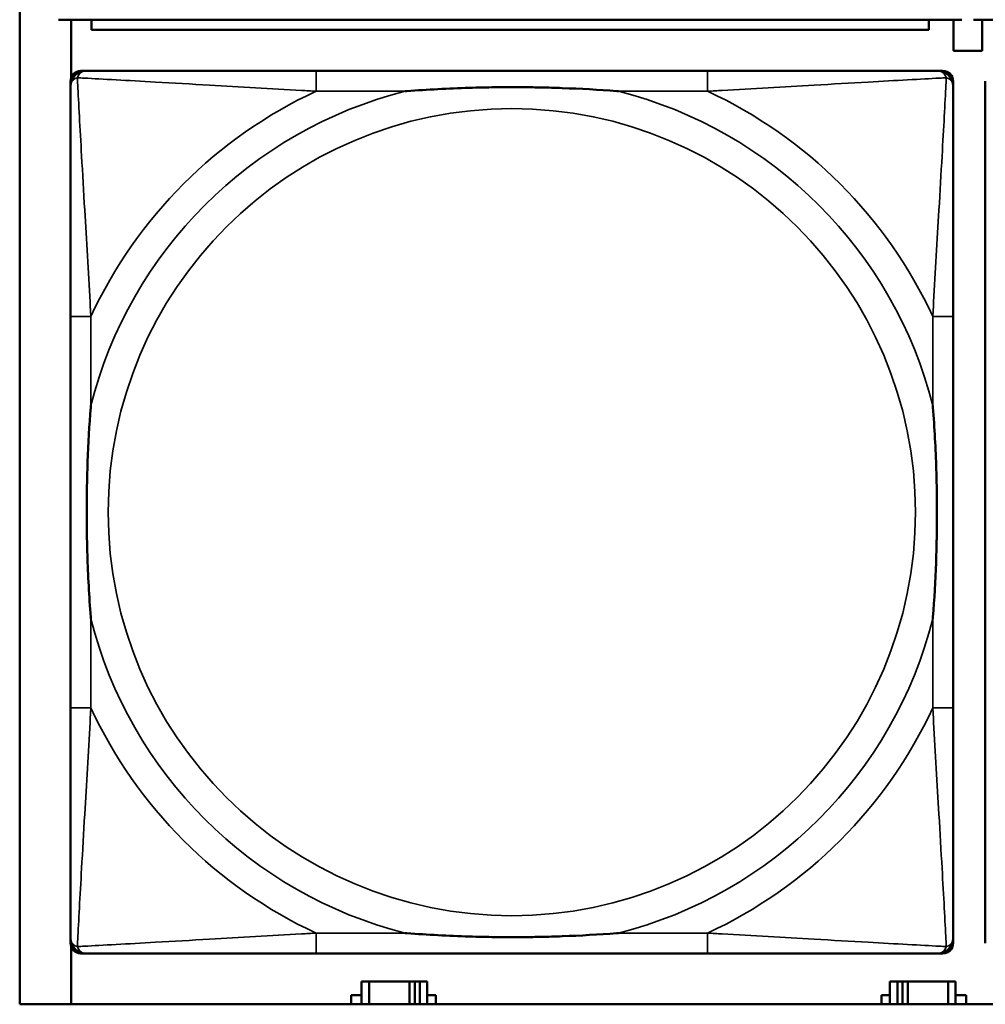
# Model space of a CAD drawing. Header units: inches. Extents: x 0.2 to 58.8, y 1.7 to 68.8.
# Tile 65 of 256: x 22.259 to 23.009, y 50.862 to 51.626. Entities that reach past the tile are written whole.
import ezdxf

# ---------------------------------------------------------------- set-up
doc = ezdxf.new("R2010")
doc.units = ezdxf.units.IN
doc.header["$MEASUREMENT"] = 0
doc.layers.add('Visible (ANSI)', color=7, linetype='Continuous', lineweight=50)
doc.layers.add('Visible Narrow (ANSI)', color=7, linetype='Continuous', lineweight=35)

msp = doc.modelspace()

# ---------------------------------------------------------------- linework, layer by layer
at = {"layer": 'Visible (ANSI)'}
for p, q in [((22.25944, 50.86163), (22.25944, 53.06628)), ((22.28964, 51.62602), (22.99064, 51.62602)), ((22.29932, 51.58095), (22.29932, 51.62602)), ((22.31514, 51.62602), (22.31514, 51.61802)), ((22.96514, 51.61802), (22.96514, 51.62602)), ((22.98432, 51.60177), (22.98432, 51.62602)), ((22.99964, 51.62602), (23.70064, 51.62602)), ((23.00632, 51.62602), (23.00632, 51.60177)), ((22.96514, 51.61802), (22.31514, 51.61802)), ((23.00632, 51.60177), (22.98432, 51.60177)), ((22.30675, 51.58621), (22.3107, 51.58621)), ((22.79337, 51.58621), (22.48944, 51.58621)), ((22.97211, 51.58621), (22.97604, 51.58621)), ((22.29888, 50.90905), (22.29888, 51.57834)), ((22.98392, 51.57834), (22.98392, 51.5744)), ((23.00888, 50.90905), (23.00888, 51.57834)), ((22.29889, 51.39566), (22.29889, 51.09174)), ((22.98392, 51.09174), (22.98392, 51.39566)), ((22.98392, 50.913), (22.98392, 50.90905)), ((22.29932, 50.86163), (22.29932, 50.90644)), ((22.97604, 50.90118), (22.30675, 50.90118)), ((22.48944, 50.90118), (22.79337, 50.90118)), ((22.53065, 50.87927), (22.52482, 50.87927)), ((22.52482, 50.87927), (22.52482, 50.86163)), ((22.53065, 50.87927), (22.56195, 50.87927)), ((22.53065, 50.86163), (22.53065, 50.87927)), ((22.56195, 50.86163), (22.56195, 50.87927)), ((22.56195, 50.87927), (22.56602, 50.87927)), ((22.56602, 50.87927), (22.56602, 50.86163)), ((22.56602, 50.87927), (22.57, 50.87927)), ((22.57582, 50.87927), (22.57, 50.87927)), ((22.57, 50.87927), (22.57, 50.86163)), ((22.57582, 50.86163), (22.57582, 50.87927)), ((22.94065, 50.87927), (22.93482, 50.87927)), ((22.93482, 50.87927), (22.93482, 50.86163)), ((22.94065, 50.87927), (22.94463, 50.87927)), ((22.94065, 50.86163), (22.94065, 50.87927)), ((22.94463, 50.86163), (22.94463, 50.87927)), ((22.94463, 50.87927), (22.9487, 50.87927)), ((22.9487, 50.87927), (22.9487, 50.86163)), ((22.9487, 50.87927), (22.98, 50.87927)), ((22.98, 50.87927), (22.98, 50.86163)), ((22.98582, 50.87927), (22.98, 50.87927)), ((22.98582, 50.86163), (22.98582, 50.87927)), ((22.51672, 50.86163), (22.51672, 50.86877)), ((22.51672, 50.86877), (22.52482, 50.86877)), ((22.57582, 50.86877), (22.5823, 50.86877)), ((22.5823, 50.86877), (22.5823, 50.86163)), ((22.92835, 50.86163), (22.92835, 50.86877)), ((22.92835, 50.86877), (22.93482, 50.86877)), ((22.98582, 50.86877), (22.99393, 50.86877)), ((22.99393, 50.86877), (22.99393, 50.86163)), ((39.35347, 50.86163), (22.25944, 50.86163))]:
    msp.add_line(p, q, dxfattribs=at)
for centre, radius, start, end in [((22.30675, 51.57834), 0.00787, 90, 180), ((22.3107, 51.5744), 0.01181, 90.00001, 180), ((22.97211, 51.5744), 0.01181, 0, 89.99999), ((22.97604, 51.57834), 0.00787, 0, 90), ((22.30675, 50.90905), 0.00787, 180, 270), ((22.3107, 50.913), 0.01181, 180, 269.99999), ((22.97211, 50.913), 0.01181, 270.00001, 360), ((22.97604, 50.90905), 0.00787, 270, 0)]:
    msp.add_arc(centre, radius, start, end, dxfattribs=at)
for points, knots in [([(22.48944, 51.58621), (22.48587, 51.58621), (22.48228, 51.58621), (22.47869, 51.58621), (22.44548, 51.58621), (22.41177, 51.58621), (22.3809, 51.58621), (22.35396, 51.58621), (22.32842, 51.58621), (22.31498, 51.58621), (22.31337, 51.58621), (22.31194, 51.58621), (22.3107, 51.58621)], [0, 0, 0, 0, 0.0272471, 0.0272471, 0.0272471, 0.2790553, 0.2790553, 0.2790553, 0.4988354, 0.4988354, 0.4988354, 0.5252205, 0.5252205, 0.5252205, 0.5252205]), ([(22.97211, 51.58621), (22.95722, 51.58621), (22.91562, 51.58621), (22.87498, 51.58621), (22.84845, 51.58621), (22.82059, 51.58621), (22.79337, 51.58621)], [-0.5252205, -0.5252205, -0.5252205, -0.5252205, -0.20743, -0.20743, -0.20743, 0, 0, 0, 0]), ([(22.29889, 51.5744), (22.29889, 51.55952), (22.29889, 51.51792), (22.29889, 51.47727), (22.29889, 51.45074), (22.29889, 51.42288), (22.29889, 51.39566)], [-0.5252205, -0.5252205, -0.5252205, -0.5252205, -0.20743, -0.20743, -0.20743, 0, 0, 0, 0]), ([(22.55866, 51.57047), (22.55909, 51.5705), (22.55953, 51.57053), (22.57603, 51.57178), (22.5921, 51.57264), (22.61505, 51.57334), (22.62175, 51.57349), (22.63093, 51.5736), (22.6334, 51.57362), (22.63748, 51.57364), (22.63908, 51.57364), (22.64221, 51.57365), (22.64373, 51.57364), (22.64731, 51.57363), (22.64935, 51.57362), (22.65553, 51.57356), (22.65966, 51.5735), (22.66939, 51.5733), (22.67499, 51.57314), (22.69476, 51.57242), (22.7088, 51.57163), (22.72328, 51.57053), (22.72371, 51.5705), (22.72415, 51.57047)], [-0.416114, -0.416114, -0.416114, -0.416114, -0.4127691, -0.4127691, -0.2896446, -0.2896446, -0.2388934, -0.2388934, -0.2201881, -0.2201881, -0.2080204, -0.2080204, -0.196499, -0.196499, -0.1809939, -0.1809939, -0.149741, -0.149741, -0.1073162, -0.1073162, 0, 0, 0.0033356, 0.0033356, 0.0033356, 0.0033356]), ([(22.98392, 51.39566), (22.98392, 51.39924), (22.98392, 51.40282), (22.98392, 51.40642), (22.98392, 51.43963), (22.98392, 51.47333), (22.98392, 51.5042), (22.98392, 51.53114), (22.98392, 51.55669), (22.98392, 51.57012), (22.98392, 51.57174), (22.98392, 51.57317), (22.98392, 51.5744)], [0, 0, 0, 0, 0.0272471, 0.0272471, 0.0272471, 0.2790553, 0.2790553, 0.2790553, 0.4988354, 0.4988354, 0.4988354, 0.5252205, 0.5252205, 0.5252205, 0.5252205]), ([(22.31464, 51.16095), (22.3146, 51.16139), (22.31457, 51.16183), (22.31333, 51.17833), (22.31246, 51.19439), (22.31176, 51.21735), (22.31162, 51.22405), (22.31151, 51.23322), (22.31149, 51.23569), (22.31146, 51.23977), (22.31146, 51.24138), (22.31146, 51.24451), (22.31146, 51.24603), (22.31147, 51.2496), (22.31149, 51.25165), (22.31154, 51.25783), (22.31161, 51.26195), (22.31181, 51.27169), (22.31197, 51.27729), (22.31269, 51.29705), (22.31348, 51.31109), (22.31457, 51.32557), (22.3146, 51.32601), (22.31464, 51.32645)], [-0.416114, -0.416114, -0.416114, -0.416114, -0.4127691, -0.4127691, -0.2896446, -0.2896446, -0.2388934, -0.2388934, -0.2201881, -0.2201881, -0.2080204, -0.2080204, -0.196499, -0.196499, -0.1809939, -0.1809939, -0.149741, -0.149741, -0.1073162, -0.1073162, 0, 0, 0.0033356, 0.0033356, 0.0033356, 0.0033356]), ([(22.96817, 51.32645), (22.9682, 51.32601), (22.96824, 51.32557), (22.96948, 51.30907), (22.97034, 51.29301), (22.97105, 51.27005), (22.97119, 51.26335), (22.9713, 51.25418), (22.97132, 51.25171), (22.97134, 51.24763), (22.97135, 51.24602), (22.97135, 51.24289), (22.97135, 51.24137), (22.97133, 51.2378), (22.97132, 51.23575), (22.97126, 51.22957), (22.9712, 51.22544), (22.971, 51.21571), (22.97084, 51.21011), (22.97012, 51.19035), (22.96933, 51.17631), (22.96824, 51.16183), (22.9682, 51.16139), (22.96817, 51.16095)], [-0.416114, -0.416114, -0.416114, -0.416114, -0.4127691, -0.4127691, -0.2896446, -0.2896446, -0.2388934, -0.2388934, -0.2201881, -0.2201881, -0.2080204, -0.2080204, -0.196499, -0.196499, -0.1809939, -0.1809939, -0.149741, -0.149741, -0.1073162, -0.1073162, 0, 0, 0.0033356, 0.0033356, 0.0033356, 0.0033356]), ([(22.29889, 51.09174), (22.29889, 51.06452), (22.29889, 51.03666), (22.29889, 51.01013), (22.29889, 50.96948), (22.29889, 50.92788), (22.29889, 50.913)], [3.9382945, 3.9382945, 3.9382945, 3.9382945, 4.1457245, 4.1457245, 4.1457245, 4.463515, 4.463515, 4.463515, 4.463515]), ([(22.98392, 50.913), (22.98392, 50.92788), (22.98392, 50.96948), (22.98392, 51.01013), (22.98392, 51.03666), (22.98392, 51.06452), (22.98392, 51.09174)], [-0.5252205, -0.5252205, -0.5252205, -0.5252205, -0.20743, -0.20743, -0.20743, 0, 0, 0, 0]), ([(22.72415, 50.91693), (22.72371, 50.9169), (22.72328, 50.91687), (22.7088, 50.91577), (22.69476, 50.91498), (22.67499, 50.91426), (22.66939, 50.9141), (22.65966, 50.9139), (22.65553, 50.91384), (22.64935, 50.91378), (22.64731, 50.91377), (22.64373, 50.91376), (22.64221, 50.91375), (22.63908, 50.91376), (22.63748, 50.91376), (22.6334, 50.91378), (22.63093, 50.9138), (22.62175, 50.91391), (22.61505, 50.91406), (22.5921, 50.91476), (22.57603, 50.91562), (22.55953, 50.91687), (22.55909, 50.9169), (22.55866, 50.91693)], [-0.4149464, -0.4149464, -0.4149464, -0.4149464, -0.41162, -0.41162, -0.3046026, -0.3046026, -0.2622958, -0.2622958, -0.23113, -0.23113, -0.215668, -0.215668, -0.2041787, -0.2041787, -0.1920448, -0.1920448, -0.1733916, -0.1733916, -0.1227817, -0.1227817, 0, 0, 0.0033356, 0.0033356, 0.0033356, 0.0033356]), ([(22.3107, 50.90118), (22.32559, 50.90118), (22.36719, 50.90118), (22.40783, 50.90118), (22.43436, 50.90118), (22.46222, 50.90118), (22.48944, 50.90118)], [-0.5252205, -0.5252205, -0.5252205, -0.5252205, -0.20743, -0.20743, -0.20743, 0, 0, 0, 0]), ([(22.79337, 50.90118), (22.82059, 50.90118), (22.84845, 50.90118), (22.87498, 50.90118), (22.91562, 50.90118), (22.95722, 50.90118), (22.97211, 50.90118)], [3.9382945, 3.9382945, 3.9382945, 3.9382945, 4.1457245, 4.1457245, 4.1457245, 4.463515, 4.463515, 4.463515, 4.463515])]:
    msp.add_open_spline(points, degree=3, knots=knots, dxfattribs=at)
at = {"layer": 'Visible Narrow (ANSI)'}
for p, q in [((22.48944, 51.58621), (22.48944, 51.57047)), ((22.79337, 51.58621), (22.79337, 51.57047)), ((22.48944, 51.57047), (22.55866, 51.57047)), ((22.72415, 51.57047), (22.79337, 51.57047)), ((22.31464, 51.39566), (22.29889, 51.39566)), ((22.31464, 51.32645), (22.31464, 51.39566)), ((22.98392, 51.39566), (22.96817, 51.39566)), ((22.96817, 51.39566), (22.96817, 51.32645)), ((22.31464, 51.09174), (22.31464, 51.16095)), ((22.96817, 51.16095), (22.96817, 51.09174)), ((22.31464, 51.09174), (22.29889, 51.09174)), ((22.98392, 51.09174), (22.96817, 51.09174)), ((22.48944, 50.91693), (22.48944, 50.90118)), ((22.55866, 50.91693), (22.48944, 50.91693)), ((22.79337, 50.91693), (22.72415, 50.91693)), ((22.79337, 50.91693), (22.79337, 50.90118))]:
    msp.add_line(p, q, dxfattribs=at)
msp.add_circle((22.6414, 51.2437), 0.31328, dxfattribs=at)
for radius, start, end in [(0.33708, 104.21029, 165.78971), (0.36037, 114.94069, 155.05931), (0.33708, 14.21029, 75.78971), (0.36037, 24.94069, 65.05931), (0.33708, 194.21029, 255.78971), (0.33708, 284.21029, 345.78971), (0.36037, 204.94069, 245.05931), (0.36037, 294.94069, 335.05931)]:
    msp.add_arc((22.6414, 51.2437), radius, start, end, dxfattribs=at)
for points, knots in [([(22.29889, 51.5744), (22.29889, 51.57501), (22.29896, 51.57557), (22.2992, 51.57656), (22.29937, 51.57699), (22.2997, 51.57765), (22.29984, 51.57789), (22.3001, 51.57827), (22.30021, 51.57841), (22.30055, 51.57881), (22.30079, 51.57906), (22.3015, 51.57967), (22.302, 51.58001), (22.30305, 51.58054), (22.30359, 51.58076), (22.30417, 51.58093)], [-0.02627331, -0.02627331, -0.02627331, -0.02627331, -0.02158775, -0.02158775, -0.01736415, -0.01736415, -0.0147244, -0.0147244, -0.01307456, -0.01307456, -0.00977487, -0.00977487, -0.00449537, -0.00449537, 0.00012419, 0.00012419, 0.00012419, 0.00012419]), ([(22.30417, 51.58093), (22.30435, 51.58152), (22.30456, 51.58205), (22.3051, 51.5831), (22.30543, 51.5836), (22.30604, 51.58431), (22.30629, 51.58456), (22.3067, 51.58489), (22.30684, 51.585), (22.30721, 51.58526), (22.30745, 51.5854), (22.30811, 51.58574), (22.30854, 51.5859), (22.30953, 51.58614), (22.31009, 51.58621), (22.3107, 51.58621)], [-0.00012419, -0.00012419, -0.00012419, -0.00012419, 0.00449537, 0.00449537, 0.00977487, 0.00977487, 0.01307456, 0.01307456, 0.0147244, 0.0147244, 0.01736415, 0.01736415, 0.02158775, 0.02158775, 0.02627331, 0.02627331, 0.02627331, 0.02627331]), ([(22.31464, 51.39566), (22.31443, 51.39941), (22.31423, 51.40318), (22.3127, 51.43054), (22.31127, 51.45472), (22.30906, 51.49256), (22.30825, 51.50661), (22.30625, 51.54185), (22.30517, 51.56197), (22.30436, 51.5774), (22.30426, 51.57924), (22.30417, 51.58093)], [0, 0, 0, 0, 0.0278591, 0.0278591, 0.201273, 0.201273, 0.3066357, 0.3066357, 0.475216, 0.475216, 0.5007189, 0.5007189, 0.5007189, 0.5007189]), ([(22.30417, 51.58093), (22.30587, 51.58084), (22.3077, 51.58075), (22.32314, 51.57994), (22.34326, 51.57885), (22.37849, 51.57685), (22.39254, 51.57604), (22.43038, 51.57383), (22.45456, 51.5724), (22.48192, 51.57088), (22.48569, 51.57067), (22.48944, 51.57047)], [-0.5007189, -0.5007189, -0.5007189, -0.5007189, -0.475216, -0.475216, -0.3066357, -0.3066357, -0.201273, -0.201273, -0.0278591, -0.0278591, 0, 0, 0, 0]), ([(22.79337, 51.57047), (22.79711, 51.57067), (22.80089, 51.57088), (22.82824, 51.5724), (22.85243, 51.57383), (22.89026, 51.57604), (22.90432, 51.57685), (22.93955, 51.57885), (22.95967, 51.57994), (22.97511, 51.58075), (22.97694, 51.58084), (22.97864, 51.58093)], [0, 0, 0, 0, 0.0278591, 0.0278591, 0.201273, 0.201273, 0.3066357, 0.3066357, 0.475216, 0.475216, 0.5007189, 0.5007189, 0.5007189, 0.5007189]), ([(22.97864, 51.58093), (22.97855, 51.57924), (22.97845, 51.5774), (22.97764, 51.56197), (22.97655, 51.54185), (22.97456, 51.50661), (22.97375, 51.49256), (22.97154, 51.45472), (22.9701, 51.43054), (22.96858, 51.40318), (22.96837, 51.39941), (22.96817, 51.39566)], [-0.5007189, -0.5007189, -0.5007189, -0.5007189, -0.475216, -0.475216, -0.3066357, -0.3066357, -0.201273, -0.201273, -0.0278591, -0.0278591, 0, 0, 0, 0]), ([(22.97211, 51.58621), (22.97272, 51.58621), (22.97328, 51.58614), (22.97426, 51.5859), (22.9747, 51.58574), (22.97536, 51.5854), (22.9756, 51.58526), (22.97597, 51.585), (22.97611, 51.58489), (22.97651, 51.58456), (22.97677, 51.58431), (22.97738, 51.5836), (22.97771, 51.5831), (22.97825, 51.58205), (22.97846, 51.58152), (22.97864, 51.58093)], [-0.02627331, -0.02627331, -0.02627331, -0.02627331, -0.02158775, -0.02158775, -0.01736415, -0.01736415, -0.0147244, -0.0147244, -0.01307456, -0.01307456, -0.00977487, -0.00977487, -0.00449537, -0.00449537, 0.00012419, 0.00012419, 0.00012419, 0.00012419]), ([(22.97864, 51.58093), (22.97922, 51.58076), (22.97976, 51.58054), (22.98081, 51.58001), (22.9813, 51.57967), (22.98201, 51.57906), (22.98226, 51.57881), (22.9826, 51.57841), (22.9827, 51.57827), (22.98296, 51.57789), (22.98311, 51.57765), (22.98344, 51.57699), (22.9836, 51.57656), (22.98385, 51.57557), (22.98392, 51.57501), (22.98392, 51.5744)], [-0.00012419, -0.00012419, -0.00012419, -0.00012419, 0.00449537, 0.00449537, 0.00977487, 0.00977487, 0.01307456, 0.01307456, 0.0147244, 0.0147244, 0.01736415, 0.01736415, 0.02158775, 0.02158775, 0.02627331, 0.02627331, 0.02627331, 0.02627331]), ([(22.30417, 50.90647), (22.30426, 50.90816), (22.30436, 50.91), (22.30517, 50.92543), (22.30625, 50.94555), (22.30825, 50.98078), (22.30906, 50.99484), (22.31127, 51.03268), (22.3127, 51.05686), (22.31423, 51.08422), (22.31443, 51.08799), (22.31464, 51.09174)], [-4.4390134, -4.4390134, -4.4390134, -4.4390134, -4.4135105, -4.4135105, -4.2449302, -4.2449302, -4.1395675, -4.1395675, -3.9661536, -3.9661536, -3.9382945, -3.9382945, -3.9382945, -3.9382945]), ([(22.96817, 51.09174), (22.96837, 51.08799), (22.96858, 51.08422), (22.9701, 51.05686), (22.97154, 51.03268), (22.97375, 50.99484), (22.97456, 50.98078), (22.97655, 50.94555), (22.97764, 50.92543), (22.97845, 50.91), (22.97855, 50.90816), (22.97864, 50.90647)], [0, 0, 0, 0, 0.0278591, 0.0278591, 0.201273, 0.201273, 0.3066357, 0.3066357, 0.475216, 0.475216, 0.5007189, 0.5007189, 0.5007189, 0.5007189]), ([(22.48944, 50.91693), (22.48569, 50.91673), (22.48192, 50.91652), (22.45456, 50.915), (22.43038, 50.91357), (22.39254, 50.91136), (22.37849, 50.91055), (22.34326, 50.90855), (22.32314, 50.90746), (22.3077, 50.90665), (22.30587, 50.90656), (22.30417, 50.90647)], [0, 0, 0, 0, 0.0278591, 0.0278591, 0.201273, 0.201273, 0.3066357, 0.3066357, 0.475216, 0.475216, 0.5007189, 0.5007189, 0.5007189, 0.5007189]), ([(22.97864, 50.90647), (22.97694, 50.90656), (22.97511, 50.90665), (22.95967, 50.90746), (22.93955, 50.90855), (22.90432, 50.91055), (22.89026, 50.91136), (22.85243, 50.91357), (22.82824, 50.915), (22.80089, 50.91652), (22.79711, 50.91673), (22.79337, 50.91693)], [-4.4390134, -4.4390134, -4.4390134, -4.4390134, -4.4135105, -4.4135105, -4.2449302, -4.2449302, -4.1395675, -4.1395675, -3.9661536, -3.9661536, -3.9382945, -3.9382945, -3.9382945, -3.9382945]), ([(22.30417, 50.90647), (22.30359, 50.90664), (22.30305, 50.90686), (22.302, 50.90739), (22.3015, 50.90773), (22.30079, 50.90834), (22.30055, 50.90859), (22.30021, 50.90899), (22.3001, 50.90913), (22.29984, 50.90951), (22.2997, 50.90975), (22.29937, 50.9104), (22.2992, 50.91084), (22.29896, 50.91182), (22.29889, 50.91238), (22.29889, 50.913)], [-0.00012419, -0.00012419, -0.00012419, -0.00012419, 0.00449537, 0.00449537, 0.00977487, 0.00977487, 0.01307456, 0.01307456, 0.0147244, 0.0147244, 0.01736415, 0.01736415, 0.02158775, 0.02158775, 0.02627331, 0.02627331, 0.02627331, 0.02627331]), ([(22.98392, 50.913), (22.98392, 50.91238), (22.98385, 50.91182), (22.9836, 50.91084), (22.98344, 50.9104), (22.98311, 50.90975), (22.98296, 50.90951), (22.9827, 50.90913), (22.9826, 50.90899), (22.98226, 50.90859), (22.98201, 50.90834), (22.9813, 50.90773), (22.98081, 50.90739), (22.97976, 50.90686), (22.97922, 50.90664), (22.97864, 50.90647)], [-0.02627331, -0.02627331, -0.02627331, -0.02627331, -0.02158775, -0.02158775, -0.01736415, -0.01736415, -0.0147244, -0.0147244, -0.01307456, -0.01307456, -0.00977487, -0.00977487, -0.00449537, -0.00449537, 0.00012419, 0.00012419, 0.00012419, 0.00012419]), ([(22.3107, 50.90118), (22.31009, 50.90118), (22.30953, 50.90126), (22.30854, 50.9015), (22.30811, 50.90166), (22.30745, 50.90199), (22.30721, 50.90214), (22.30684, 50.9024), (22.3067, 50.9025), (22.30629, 50.90284), (22.30604, 50.90309), (22.30543, 50.9038), (22.3051, 50.9043), (22.30456, 50.90534), (22.30435, 50.90588), (22.30417, 50.90647)], [-0.02627331, -0.02627331, -0.02627331, -0.02627331, -0.02158775, -0.02158775, -0.01736415, -0.01736415, -0.0147244, -0.0147244, -0.01307456, -0.01307456, -0.00977487, -0.00977487, -0.00449537, -0.00449537, 0.00012419, 0.00012419, 0.00012419, 0.00012419]), ([(22.97864, 50.90647), (22.97846, 50.90588), (22.97825, 50.90534), (22.97771, 50.9043), (22.97738, 50.9038), (22.97677, 50.90309), (22.97651, 50.90284), (22.97611, 50.9025), (22.97597, 50.9024), (22.9756, 50.90214), (22.97536, 50.90199), (22.9747, 50.90166), (22.97426, 50.9015), (22.97328, 50.90126), (22.97272, 50.90118), (22.97211, 50.90118)], [-0.00012419, -0.00012419, -0.00012419, -0.00012419, 0.00449537, 0.00449537, 0.00977487, 0.00977487, 0.01307456, 0.01307456, 0.0147244, 0.0147244, 0.01736415, 0.01736415, 0.02158775, 0.02158775, 0.02627331, 0.02627331, 0.02627331, 0.02627331])]:
    msp.add_open_spline(points, degree=3, knots=knots, dxfattribs=at)

doc.saveas('drawing.dxf')
